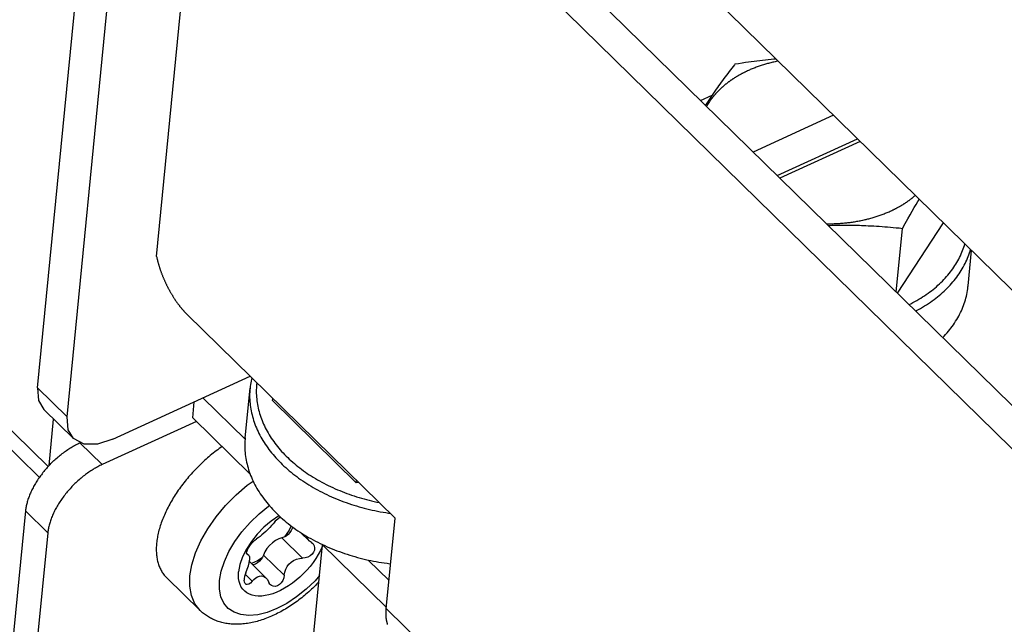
# Model space of a CAD drawing. Extents: x 0 to 594, y 0 to 420.
# Tile 51 of 110: x 520.97 to 524.91, y 117.77 to 120.2. Entities that reach past the tile are written whole.
import ezdxf

# ---------------------------------------------------------------- set-up
doc = ezdxf.new("R2010")
doc.units = 0
doc.header["$LTSCALE"] = 32.67
doc.layers.get('0').update_dxf_attribs({"linetype": 'CONTINUOUS'})
for name, color, linetype in [('CHAMFERS', 7, 'CONTINUOUS'), ('DATUM_AXIS', 7, 'CONTINUOUS'), ('ROUNDS', 7, 'CONTINUOUS')]:
    doc.layers.add(name, color=color, linetype=linetype)

msp = doc.modelspace()

# ---------------------------------------------------------------- linework, layer by layer
at = {"color": 7, "linetype": 'CONTINUOUS'}
for p, q in [((521.0408, 118.7215), (521.9016, 127.5293)), ((521.1597, 118.6051), (522.0204, 127.4128)), ((521.8051, 122.1903), (531.0491, 113.1302)), ((524.7686, 119.13), (524.7825, 119.2721)), ((521.3422, 118.5158), (521.8924, 118.7684)), ((521.8724, 118.5208), (521.8919, 118.7201)), ((521.6624, 118.6017), (521.6687, 118.6657)), ((521.7028, 118.6813), (521.8719, 118.5155)), ((521.0661, 118.6349), (521.185, 118.5185)), ((521.8724, 118.5208), (521.8719, 118.5155)), ((522.0938, 118.1426), (522.1289, 118.1083)), ((522.138, 118.1014), (522.1433, 118.0974)), ((521.8785, 118.0595), (521.8864, 118.0517)), ((521.8822, 118.0538), (521.8799, 118.0548)), ((521.8893, 118.0253), (521.957, 117.959)), ((521.6918, 117.8294), (521.5581, 117.9605))]:
    msp.add_line(p, q, dxfattribs=at)
at = {"color": 9, "linetype": 'CONTINUOUS'}
for p, q in [((523.6967, 119.8738), (523.7437, 119.8953)), ((521.0408, 118.7215), (521.1597, 118.6051)), ((522.0197, 118.1203), (522.1025, 118.0391)), ((521.8791, 118.0568), (521.8822, 118.0538)), ((521.9462, 118.0516), (522.029, 117.9704)), ((521.8726, 117.9746), (521.9011, 117.9466))]:
    msp.add_line(p, q, dxfattribs=at)
at = {"color": 7, "linetype": 'CONTINUOUS'}
for points in [[(524.6666, 118.9232), (524.6668, 118.9234), (524.6727, 118.9295), (524.6785, 118.9358), (524.6841, 118.9421), (524.6896, 118.9485), (524.6949, 118.955), (524.7, 118.9615), (524.7049, 118.9681), (524.7097, 118.9748), (524.7143, 118.9816), (524.7187, 118.9884), (524.723, 118.9952), (524.7271, 119.0022), (524.731, 119.0091), (524.7347, 119.0162), (524.7382, 119.0233), (524.7416, 119.0304), (524.7447, 119.0376), (524.7477, 119.0448), (524.7505, 119.0521), (524.7531, 119.0594), (524.7556, 119.0667), (524.7578, 119.0741), (524.7599, 119.0816), (524.7617, 119.089), (524.7634, 119.0965), (524.7649, 119.104), (524.7662, 119.1116), (524.7673, 119.1191), (524.7682, 119.1267), (524.7686, 119.13)], [(521.0408, 118.7215), (521.045, 118.6706), (521.0661, 118.6349)], [(521.185, 118.5184), (521.164, 118.5534), (521.1597, 118.6051)], [(521.3422, 118.5158), (521.281, 118.4962), (521.2278, 118.4964), (521.185, 118.5184)], [(521.8719, 118.5155), (521.8714, 118.5079), (521.8711, 118.5003), (521.8709, 118.4927), (521.871, 118.485), (521.8712, 118.4774), (521.8717, 118.4697), (521.8723, 118.462), (521.8731, 118.4544), (521.8741, 118.4467), (521.8753, 118.4391), (521.8767, 118.4314), (521.8783, 118.4238), (521.88, 118.4161), (521.882, 118.4085), (521.8841, 118.4009), (521.8864, 118.3933), (521.8889, 118.3857), (521.8916, 118.3782), (521.8945, 118.3706), (521.8975, 118.3631), (521.9008, 118.3557), (521.9042, 118.3482), (521.9078, 118.3408), (521.9115, 118.3334), (521.9155, 118.3261), (521.9196, 118.3188), (521.9239, 118.3115), (521.9284, 118.3043), (521.9331, 118.2971), (521.9379, 118.29), (521.9429, 118.2829), (521.9481, 118.2759), (521.9534, 118.2689), (521.9589, 118.262), (521.9645, 118.2551), (521.9704, 118.2483), (521.9764, 118.2416), (521.9825, 118.2349), (521.9888, 118.2283), (521.9953, 118.2217), (522.0019, 118.2152), (522.0086, 118.2088), (522.0155, 118.2025), (522.0226, 118.1962), (522.0298, 118.19), (522.0372, 118.1839), (522.0446, 118.1779), (522.0523, 118.172), (522.06, 118.1661), (522.0679, 118.1603), (522.076, 118.1546), (522.0841, 118.149), (522.0924, 118.1435), (522.1008, 118.1381), (522.1094, 118.1328), (522.118, 118.1276), (522.1268, 118.1224), (522.1357, 118.1174), (522.1447, 118.1125), (522.1538, 118.1076), (522.163, 118.1029), (522.1723, 118.0983), (522.1818, 118.0938), (522.1913, 118.0894), (522.2009, 118.085), (522.2106, 118.0809), (522.2204, 118.0768), (522.2303, 118.0728), (522.2403, 118.0689), (522.2504, 118.0652), (522.2605, 118.0615), (522.2707, 118.058), (522.281, 118.0546), (522.2913, 118.0513), (522.3018, 118.0482), (522.3122, 118.0451), (522.3228, 118.0422), (522.3334, 118.0394), (522.3441, 118.0367), (522.3548, 118.0342), (522.3655, 118.0317)], [(521.78, 118.4864), (521.7745, 118.4825), (521.7684, 118.4782), (521.7624, 118.4738), (521.7565, 118.4693), (521.7505, 118.4647), (521.7446, 118.4601), (521.7387, 118.4554), (521.7329, 118.4506), (521.7271, 118.4457), (521.7213, 118.4407), (521.7156, 118.4357), (521.7099, 118.4306), (521.7043, 118.4254), (521.6987, 118.4202), (521.6932, 118.4149), (521.6877, 118.4096), (521.6823, 118.4041), (521.6769, 118.3987), (521.6716, 118.3931), (521.6664, 118.3876), (521.6612, 118.3819), (521.6561, 118.3762), (521.651, 118.3705), (521.6461, 118.3647), (521.6412, 118.3589), (521.6363, 118.3531), (521.6316, 118.3471), (521.6269, 118.3412), (521.6223, 118.3352), (521.6177, 118.3292), (521.6133, 118.3232), (521.6089, 118.3171), (521.6046, 118.311), (521.6004, 118.3049), (521.5963, 118.2988), (521.5923, 118.2926), (521.5884, 118.2865), (521.5845, 118.2803), (521.5808, 118.2741), (521.5771, 118.2679), (521.5736, 118.2616), (521.5701, 118.2554), (521.5668, 118.2492), (521.5635, 118.243), (521.5603, 118.2367), (521.5573, 118.2305), (521.5543, 118.2243), (521.5515, 118.2181), (521.5487, 118.2119), (521.5461, 118.2057), (521.5436, 118.1995), (521.5411, 118.1934), (521.5388, 118.1872), (521.5366, 118.1811), (521.5345, 118.175), (521.5325, 118.169), (521.5307, 118.1629), (521.5289, 118.1569), (521.5273, 118.1509), (521.5257, 118.145), (521.5243, 118.1391), (521.523, 118.1332), (521.5218, 118.1274), (521.5208, 118.1216), (521.5198, 118.1159), (521.519, 118.1102), (521.5183, 118.1046), (521.5177, 118.099)], [(522.0082, 118.2092), (522.007, 118.2086), (521.9767, 118.1878), (521.9478, 118.1633), (521.9211, 118.1359), (521.8974, 118.1063), (521.8777, 118.0756), (521.8622, 118.0444), (521.8515, 118.0137), (521.8461, 117.9847)], [(521.9912, 118.1848), (521.9852, 118.1772), (521.9785, 118.1694), (521.9711, 118.1615), (521.9637, 118.1539), (521.9559, 118.1463), (521.9477, 118.139), (521.9397, 118.1322), (521.932, 118.1261), (521.9246, 118.1207), (521.9177, 118.1161)], [(521.9912, 118.1848), (521.9972, 118.1916), (522.0047, 118.1985), (522.013, 118.2048)], [(522.0573, 118.1501), (522.0516, 118.1417), (522.0444, 118.1341), (522.0363, 118.1277), (522.0279, 118.123), (522.0197, 118.1203)], [(522.0573, 118.1681), (522.0485, 118.151), (522.0306, 118.1244)], [(522.0625, 118.1643), (522.062, 118.1612), (522.0601, 118.1557), (522.0573, 118.1501)], [(521.5177, 118.099), (521.5172, 118.0935), (521.5168, 118.088), (521.5166, 118.0826), (521.5164, 118.0772), (521.5164, 118.072), (521.5165, 118.0667), (521.5167, 118.0616), (521.5171, 118.0565), (521.5175, 118.0515), (521.5181, 118.0465), (521.5188, 118.0416), (521.5196, 118.0368), (521.5206, 118.0321), (521.5216, 118.0274), (521.5228, 118.0229), (521.524, 118.0184), (521.5254, 118.014), (521.5269, 118.0097), (521.5286, 118.0054), (521.5303, 118.0013), (521.5321, 117.9972), (521.5341, 117.9933), (521.5362, 117.9894), (521.5384, 117.9856), (521.5406, 117.9819), (521.543, 117.9784), (521.5456, 117.9749), (521.5482, 117.9715), (521.5509, 117.9682), (521.5537, 117.965), (521.5567, 117.962), (521.5581, 117.9605)], [(521.8794, 118.0651), (521.8821, 118.0723), (521.8862, 118.0804), (521.8915, 118.0888), (521.8977, 118.0972), (521.9045, 118.105), (521.9113, 118.1114), (521.9177, 118.1161)], [(522.0197, 118.1203), (522.0071, 118.1164), (521.9942, 118.1098), (521.9816, 118.1008), (521.9699, 118.0899), (521.9598, 118.0776), (521.9517, 118.0647), (521.9462, 118.0516)], [(522.1288, 118.1084), (522.1245, 118.1134), (522.1208, 118.12), (522.1188, 118.1271), (522.1188, 118.1271)], [(522.138, 118.1014), (522.1303, 118.107), (522.1288, 118.1084)], [(522.1433, 118.0974), (522.1447, 118.0959), (522.1491, 118.0886), (522.1508, 118.0803)], [(522.1814, 118.0843), (522.1744, 118.0693), (522.1656, 118.0533), (522.1558, 118.0373), (522.1448, 118.0216), (522.1329, 118.0062), (522.12, 117.9914), (522.1064, 117.9771), (522.0921, 117.9635), (522.0773, 117.9508), (522.062, 117.9389), (522.0463, 117.9281), (522.0305, 117.9184), (522.0146, 117.9099), (521.9988, 117.9027), (521.9832, 117.8967), (521.9679, 117.8921), (521.953, 117.8889), (521.9387, 117.8872), (521.9251, 117.8868), (521.9122, 117.8879), (521.9002, 117.8905), (521.8892, 117.8944), (521.8793, 117.8997), (521.8706, 117.9064), (521.863, 117.9144), (521.8568, 117.9235), (521.8518, 117.9338), (521.8483, 117.9452), (521.8461, 117.9575), (521.8454, 117.9707), (521.8461, 117.9847)], [(521.8799, 118.0548), (521.8794, 118.0555), (521.8785, 118.0593), (521.8794, 118.0651)], [(522.1508, 118.0803), (522.1498, 118.0715), (522.1462, 118.0629), (522.1403, 118.055), (522.1325, 118.0482), (522.1231, 118.043), (522.1129, 118.0399), (522.1025, 118.0391)], [(521.875, 117.9807), (521.8811, 117.9954), (521.8856, 118.0087), (521.8884, 118.0199), (521.8902, 118.0308)], [(521.8822, 118.0538), (521.8858, 118.0523), (521.8864, 118.0517)], [(521.8864, 118.0517), (521.8883, 118.049), (521.8898, 118.0445), (521.8905, 118.0387), (521.8902, 118.0308)], [(521.9404, 118.0402), (521.922, 118.0288), (521.8973, 118.0174)], [(521.9462, 118.0516), (521.9424, 118.0431), (521.9368, 118.0347), (521.9297, 118.027), (521.9217, 118.0205), (521.9133, 118.0156)], [(522.029, 117.9704), (522.0309, 117.9828), (522.0348, 117.9945), (522.0405, 118.0053), (522.0476, 118.0147), (522.0563, 118.0232), (522.0666, 118.0302), (522.0777, 118.0353), (522.0897, 118.0384), (522.1025, 118.0391)], [(522.3655, 118.0317), (522.3762, 118.0295), (522.3869, 118.0273), (522.3976, 118.0253), (522.4084, 118.0234), (522.4192, 118.0216), (522.43, 118.0199), (522.4408, 118.0184), (522.4517, 118.017), (522.4553, 118.0166)], [(521.875, 117.9807), (521.8721, 117.9732), (521.8699, 117.9656), (521.8685, 117.9579), (521.8682, 117.9506)], [(521.9133, 118.0156), (521.905, 118.0128), (521.9022, 118.0126)], [(522.1677, 117.9442), (522.164, 117.9402), (522.1589, 117.9349), (522.1537, 117.9296), (522.1485, 117.9244), (522.1432, 117.9193), (522.1378, 117.9142), (522.1324, 117.9092), (522.127, 117.9043), (522.1215, 117.8994), (522.1159, 117.8946), (522.1103, 117.8898), (522.1047, 117.8852), (522.099, 117.8806), (522.0932, 117.8761), (522.0874, 117.8716), (522.0816, 117.8672), (522.0757, 117.8629), (522.0698, 117.8587), (522.0639, 117.8546), (522.0579, 117.8505), (522.0519, 117.8466), (522.0458, 117.8427), (522.0398, 117.8389), (522.0336, 117.8352), (522.0275, 117.8316), (522.0213, 117.8281), (522.0151, 117.8246), (522.0089, 117.8213), (522.0026, 117.8181), (521.9964, 117.8149), (521.99, 117.8119), (521.9837, 117.809), (521.9774, 117.8061), (521.971, 117.8034), (521.9647, 117.8008), (521.9583, 117.7983), (521.9519, 117.7959), (521.9455, 117.7936), (521.9392, 117.7915), (521.9328, 117.7894), (521.9264, 117.7875), (521.92, 117.7857), (521.9136, 117.784), (521.9073, 117.7825), (521.9009, 117.781), (521.8947, 117.7798), (521.8884, 117.7786), (521.8821, 117.7776), (521.8759, 117.7767), (521.8697, 117.7759), (521.8636, 117.7753), (521.8575, 117.7748), (521.8515, 117.7744), (521.8455, 117.7742), (521.8396, 117.7741), (521.8338, 117.7741), (521.828, 117.7742), (521.8223, 117.7745), (521.8167, 117.7749), (521.8111, 117.7754), (521.8057, 117.7761), (521.8003, 117.7768), (521.7949, 117.7777), (521.7897, 117.7787), (521.7845, 117.7798), (521.7795, 117.7811), (521.7745, 117.7824), (521.7695, 117.7838), (521.7647, 117.7854), (521.76, 117.787), (521.7553, 117.7888), (521.7507, 117.7906), (521.7462, 117.7926), (521.7418, 117.7946), (521.7375, 117.7967), (521.7332, 117.799), (521.7291, 117.8013), (521.725, 117.8037), (521.721, 117.8062), (521.7171, 117.8088), (521.7132, 117.8115), (521.7094, 117.8143), (521.7058, 117.8171), (521.7022, 117.8201), (521.6986, 117.8231), (521.6952, 117.8262), (521.6918, 117.8294)], [(521.8733, 117.9359), (521.8719, 117.9374), (521.8693, 117.9431), (521.8682, 117.9506)], [(521.9011, 117.9466), (521.8942, 117.9393), (521.8873, 117.9347), (521.8811, 117.933), (521.8761, 117.9339), (521.8733, 117.9359)], [(521.9011, 117.9466), (521.9078, 117.9541), (521.915, 117.96), (521.9225, 117.9644), (521.9304, 117.967), (521.9385, 117.9676), (521.9467, 117.9657), (521.9545, 117.9611), (521.9568, 117.9591)], [(521.9568, 117.9591), (521.9617, 117.9533), (521.9675, 117.9422)], [(521.9739, 117.9323), (521.9718, 117.9345), (521.9675, 117.9422)], [(522.029, 117.9704), (522.0271, 117.9596), (522.023, 117.9494), (522.0172, 117.9405), (522.0099, 117.9333), (522.0018, 117.9283), (521.9933, 117.9259), (521.9852, 117.9262), (521.9779, 117.9291), (521.9739, 117.9323)]]:
    msp.add_lwpolyline(points, dxfattribs=at)
at = {"color": 9, "linetype": 'CONTINUOUS'}
for points in [[(521.6513, 117.968), (521.6592, 118.0128), (521.6739, 118.06), (521.6954, 118.1084), (521.723, 118.1569), (521.7562, 118.2045), (521.7942, 118.2501), (521.8361, 118.2927), (521.8811, 118.3313), (521.9043, 118.3479)], [(521.77, 117.9497), (521.7765, 117.9868), (521.7892, 118.0259), (521.8076, 118.066), (521.8311, 118.1058), (521.8596, 118.1451), (521.8922, 118.1824), (521.928, 118.2168), (521.9661, 118.2474), (521.9693, 118.2495)], [(521.6918, 117.8294), (521.6708, 117.8567), (521.6572, 117.889), (521.6507, 117.9264), (521.6513, 117.968)], [(522.1701, 117.9691), (522.1524, 117.9488), (522.1166, 117.9144), (522.0786, 117.8839), (522.0392, 117.8579), (521.9995, 117.837), (521.9604, 117.8218), (521.9228, 117.8126), (521.8877, 117.8095), (521.8558, 117.8128), (521.828, 117.8222), (521.805, 117.8377), (521.7874, 117.8586), (521.7755, 117.8846), (521.7696, 117.9153), (521.77, 117.9497)]]:
    msp.add_lwpolyline(points, dxfattribs=at)
at = {"layer": 'CHAMFERS', "color": 7, "linetype": 'CONTINUOUS'}
for p, q in [((492.5636, 146.3583), (521.0831, 118.4062)), ((492.5287, 146.3146), (521.0481, 118.3626))]:
    msp.add_line(p, q, dxfattribs=at)
msp.add_lwpolyline([(521.0869, 118.4104), (521.0833, 118.4064), (521.0797, 118.4024), (521.0761, 118.3984), (521.0726, 118.3943), (521.0692, 118.3902), (521.0658, 118.3861), (521.0624, 118.3819), (521.0592, 118.3777), (521.056, 118.3735), (521.0528, 118.3693), (521.0497, 118.365), (521.0467, 118.3607), (521.0438, 118.3564), (521.0409, 118.3521), (521.0381, 118.3477), (521.0354, 118.3434), (521.0327, 118.339), (521.0301, 118.3347), (521.0276, 118.3303), (521.0252, 118.3259), (521.0229, 118.3215), (521.0206, 118.3172), (521.0184, 118.3128), (521.0163, 118.3084), (521.0142, 118.304), (521.0123, 118.2997), (521.0104, 118.2953), (521.0087, 118.291), (521.007, 118.2866), (521.0054, 118.2823), (521.0038, 118.278), (521.0024, 118.2737), (521.0011, 118.2695), (520.9998, 118.2653), (520.9987, 118.2611), (520.9976, 118.2569), (520.9966, 118.2527), (520.9957, 118.2486), (520.9949, 118.2445), (520.9942, 118.2405), (520.9936, 118.2365), (520.9931, 118.2325), (520.9926, 118.2286)], dxfattribs=at)
at = {"layer": 'DATUM_AXIS', "color": 7, "linetype": 'CONTINUOUS'}
for p, q in [((521.9127, 121.6223), (531.2425, 112.4781)), ((521.5176, 119.2478), (521.7461, 121.5858)), ((521.7926, 121.5671), (531.1226, 112.4227)), ((523.9116, 120.0298), (523.9001, 120.0283)), ((523.9229, 120.0312), (523.9116, 120.0298)), ((523.9343, 120.0326), (523.9229, 120.0312)), ((523.9456, 120.0339), (523.9343, 120.0326)), ((523.9569, 120.0352), (523.9456, 120.0339)), ((523.9681, 120.0364), (523.9569, 120.0352)), ((523.9794, 120.0376), (523.9681, 120.0364)), ((523.9906, 120.0386), (523.9794, 120.0376)), ((523.9996, 120.0395), (523.9906, 120.0386)), ((523.9952, 120.0287), (523.9908, 120.0277)), ((523.9996, 120.0296), (523.9952, 120.0287)), ((524.0039, 120.0305), (523.9996, 120.0296)), ((524.0079, 120.0313), (524.0039, 120.0305)), ((523.8166, 119.9959), (523.8113, 119.989)), ((523.822, 120.0027), (523.8166, 119.9959)), ((523.8274, 120.0096), (523.822, 120.0027)), ((523.8329, 120.0164), (523.8274, 120.0096)), ((523.8347, 120.0187), (523.8329, 120.0164)), ((523.849, 120.0209), (523.8347, 120.0187)), ((523.8631, 120.023), (523.849, 120.0209)), ((523.8771, 120.0251), (523.8631, 120.023)), ((523.8886, 120.0267), (523.8771, 120.0251)), ((523.8811, 119.9902), (523.8774, 119.9884)), ((523.8848, 119.992), (523.8811, 119.9902)), ((523.8886, 119.9937), (523.8848, 119.992)), ((523.9001, 120.0283), (523.8886, 120.0267)), ((523.8924, 119.9954), (523.8886, 119.9937)), ((523.8962, 119.9971), (523.8924, 119.9954)), ((523.9001, 119.9987), (523.8962, 119.9971)), ((523.904, 120.0003), (523.9001, 119.9987)), ((523.9079, 120.0019), (523.904, 120.0003)), ((523.9118, 120.0035), (523.9079, 120.0019)), ((523.9158, 120.005), (523.9118, 120.0035)), ((523.9198, 120.0065), (523.9158, 120.005)), ((523.9238, 120.008), (523.9198, 120.0065)), ((523.9278, 120.0094), (523.9238, 120.008)), ((523.9319, 120.0109), (523.9278, 120.0094)), ((523.9359, 120.0122), (523.9319, 120.0109)), ((523.94, 120.0136), (523.9359, 120.0122)), ((523.9442, 120.0149), (523.94, 120.0136)), ((523.9483, 120.0163), (523.9442, 120.0149)), ((523.9525, 120.0175), (523.9483, 120.0163)), ((523.9566, 120.0188), (523.9525, 120.0175)), ((523.9608, 120.02), (523.9566, 120.0188)), ((523.9651, 120.0212), (523.9608, 120.02)), ((523.9693, 120.0223), (523.9651, 120.0212)), ((523.9736, 120.0235), (523.9693, 120.0223)), ((523.9779, 120.0246), (523.9736, 120.0235)), ((523.9822, 120.0256), (523.9779, 120.0246)), ((523.9865, 120.0267), (523.9822, 120.0256)), ((523.9908, 120.0277), (523.9865, 120.0267)), ((523.7849, 119.9539), (523.7797, 119.9467)), ((523.7902, 119.961), (523.7849, 119.9539)), ((523.7955, 119.9681), (523.7902, 119.961)), ((523.8007, 119.9751), (523.7955, 119.9681)), ((523.806, 119.9821), (523.8007, 119.9751)), ((523.8113, 119.989), (523.806, 119.9821)), ((523.7541, 119.9105), (523.7488, 119.9027)), ((523.7594, 119.9182), (523.7541, 119.9105)), ((523.7647, 119.9257), (523.7594, 119.9182)), ((523.7691, 119.932), (523.7647, 119.9257)), ((523.7744, 119.9394), (523.7691, 119.932)), ((523.7797, 119.9467), (523.7744, 119.9394)), ((523.7327, 119.8788), (523.7273, 119.8706)), ((523.7381, 119.8869), (523.7327, 119.8788)), ((523.7434, 119.8948), (523.7381, 119.8869)), ((523.7488, 119.9027), (523.7434, 119.8948)), ((523.7219, 119.8623), (523.7167, 119.8542)), ((523.7273, 119.8706), (523.7219, 119.8623)), ((524.229, 119.8146), (523.9077, 119.667)), ((524.0039, 119.5727), (524.3253, 119.7203)), ((524.336, 119.7097), (524.0146, 119.5622)), ((524.5673, 119.4687), (524.5727, 119.4777)), ((524.5444, 119.4296), (524.5527, 119.4439)), ((524.5527, 119.4439), (524.56, 119.4564)), ((524.56, 119.4564), (524.5673, 119.4687)), ((524.3668, 119.3986), (524.3711, 119.3997)), ((524.3711, 119.3997), (524.3753, 119.4008)), ((524.3753, 119.4008), (524.3796, 119.4019)), ((524.3796, 119.4019), (524.3838, 119.4031)), ((524.3838, 119.4031), (524.388, 119.4044)), ((524.388, 119.4044), (524.3922, 119.4056)), ((524.3922, 119.4056), (524.3964, 119.4069)), ((524.3964, 119.4069), (524.4005, 119.4082)), ((524.4005, 119.4082), (524.4046, 119.4095)), ((524.4046, 119.4095), (524.4087, 119.4109)), ((524.4087, 119.4109), (524.4128, 119.4123)), ((524.4128, 119.4123), (524.4168, 119.4137)), ((524.4168, 119.4137), (524.4209, 119.4151)), ((524.4209, 119.4151), (524.4249, 119.4166)), ((524.4249, 119.4166), (524.4289, 119.4181)), ((524.4289, 119.4181), (524.4328, 119.4197)), ((524.4328, 119.4197), (524.4368, 119.4212)), ((524.4368, 119.4212), (524.4407, 119.4228)), ((524.4407, 119.4228), (524.4445, 119.4244)), ((524.4445, 119.4244), (524.4484, 119.4261)), ((524.4484, 119.4261), (524.4522, 119.4277)), ((524.4522, 119.4277), (524.456, 119.4294)), ((524.456, 119.4294), (524.4598, 119.4312)), ((524.4598, 119.4312), (524.4636, 119.4329)), ((524.4636, 119.4329), (524.4673, 119.4347)), ((524.5163, 119.3801), (524.5268, 119.3987)), ((524.5268, 119.3987), (524.5361, 119.4151)), ((524.5361, 119.4151), (524.5444, 119.4296)), ((524.2011, 119.3794), (524.2035, 119.3794)), ((524.2035, 119.3794), (524.2082, 119.3794)), ((524.2081, 119.3725), (524.2167, 119.3729)), ((524.2082, 119.3794), (524.2129, 119.3794)), ((524.2129, 119.3794), (524.2176, 119.3795)), ((524.2167, 119.3729), (524.2257, 119.3731)), ((524.2176, 119.3795), (524.2222, 119.3795)), ((524.2222, 119.3795), (524.2269, 119.3796)), ((524.2257, 119.3731), (524.2346, 119.3734)), ((524.2269, 119.3796), (524.2316, 119.3798)), ((524.2316, 119.3798), (524.2362, 119.38)), ((524.2346, 119.3734), (524.2436, 119.3736)), ((524.2362, 119.38), (524.2409, 119.3802)), ((524.2409, 119.3802), (524.2455, 119.3804)), ((524.2436, 119.3736), (524.2526, 119.3737)), ((524.2455, 119.3804), (524.2501, 119.3807)), ((524.2501, 119.3807), (524.2548, 119.381)), ((524.2526, 119.3737), (524.2615, 119.3738)), ((524.2548, 119.381), (524.2594, 119.3813)), ((524.2594, 119.3813), (524.264, 119.3817)), ((524.2615, 119.3738), (524.2705, 119.3739)), ((524.264, 119.3817), (524.2686, 119.3821)), ((524.2686, 119.3821), (524.2732, 119.3825)), ((524.2705, 119.3739), (524.2794, 119.3739)), ((524.2732, 119.3825), (524.2778, 119.3829)), ((524.2778, 119.3829), (524.2824, 119.3834)), ((524.2794, 119.3739), (524.2883, 119.3739)), ((524.2824, 119.3834), (524.2869, 119.3839)), ((524.2869, 119.3839), (524.2915, 119.3845)), ((524.2883, 119.3739), (524.2973, 119.3738)), ((524.2915, 119.3845), (524.296, 119.3851)), ((524.296, 119.3851), (524.3005, 119.3857)), ((524.2973, 119.3738), (524.3062, 119.3737)), ((524.3005, 119.3857), (524.3051, 119.3863)), ((524.3051, 119.3863), (524.3096, 119.387)), ((524.3062, 119.3737), (524.3151, 119.3735)), ((524.3096, 119.387), (524.3141, 119.3877)), ((524.3141, 119.3877), (524.3185, 119.3884)), ((524.3151, 119.3735), (524.324, 119.3733)), ((524.3185, 119.3884), (524.323, 119.3892)), ((524.323, 119.3892), (524.3275, 119.39)), ((524.324, 119.3733), (524.3329, 119.3731)), ((524.3275, 119.39), (524.3319, 119.3908)), ((524.3319, 119.3908), (524.3363, 119.3917)), ((524.3329, 119.3731), (524.3417, 119.3728)), ((524.3363, 119.3917), (524.3407, 119.3926)), ((524.3407, 119.3926), (524.3451, 119.3935)), ((524.3417, 119.3728), (524.3506, 119.3725)), ((524.3506, 119.3725), (524.3595, 119.3721)), ((524.3516, 119.3949), (524.356, 119.3959)), ((524.356, 119.3959), (524.3603, 119.397)), ((524.3595, 119.3721), (524.3684, 119.3717)), ((524.3684, 119.3717), (524.3794, 119.3712)), ((524.3794, 119.3712), (524.3905, 119.3706)), ((524.3905, 119.3706), (524.4016, 119.3699)), ((524.4016, 119.3699), (524.4128, 119.3692)), ((524.4128, 119.3692), (524.4239, 119.3684)), ((524.4239, 119.3684), (524.4351, 119.3675)), ((524.4351, 119.3675), (524.4463, 119.3666)), ((524.4463, 119.3666), (524.4576, 119.3657)), ((524.4576, 119.3657), (524.4689, 119.3646)), ((524.4689, 119.3646), (524.4803, 119.3636)), ((524.4803, 119.3636), (524.4918, 119.3624)), ((524.4807, 119.1054), (524.5057, 119.361)), ((524.6688, 119.3836), (524.485, 119.1012)), ((524.4918, 119.3624), (524.5057, 119.361)), ((524.5057, 119.361), (524.5163, 119.3801)), ((521.518, 119.2457), (521.5185, 119.2435)), ((521.5185, 119.2435), (521.519, 119.2413)), ((521.5196, 119.2387), (521.5202, 119.2365)), ((521.5202, 119.2365), (521.5207, 119.2343)), ((521.5207, 119.2343), (521.5213, 119.2321)), ((521.5213, 119.2321), (521.5218, 119.2299)), ((521.5218, 119.2299), (521.5224, 119.2277)), ((521.5224, 119.2277), (521.523, 119.2255)), ((521.523, 119.2255), (521.5236, 119.2233)), ((521.5236, 119.2233), (521.5242, 119.221)), ((521.5242, 119.221), (521.5249, 119.2188)), ((521.5249, 119.2188), (521.5255, 119.2166)), ((521.5255, 119.2166), (521.5262, 119.2144)), ((521.5262, 119.2144), (521.5268, 119.2121)), ((521.5268, 119.2121), (521.5275, 119.2099)), ((521.5275, 119.2099), (521.5282, 119.2077)), ((521.5282, 119.2077), (521.5289, 119.2055)), ((521.5289, 119.2055), (521.5296, 119.2032)), ((521.5296, 119.2032), (521.5303, 119.201)), ((521.5303, 119.201), (521.5311, 119.1988)), ((521.5311, 119.1988), (521.5318, 119.1965)), ((521.5318, 119.1965), (521.5326, 119.1943)), ((521.5326, 119.1943), (521.5334, 119.1921)), ((521.5334, 119.1921), (521.5342, 119.1898)), ((521.5342, 119.1898), (521.535, 119.1876)), ((521.535, 119.1876), (521.5358, 119.1854)), ((521.5358, 119.1854), (521.5366, 119.1831)), ((521.5366, 119.1831), (521.5374, 119.1809)), ((521.5374, 119.1809), (521.5383, 119.1787)), ((521.5383, 119.1787), (521.5391, 119.1764)), ((521.5391, 119.1764), (521.54, 119.1742)), ((521.54, 119.1742), (521.5409, 119.172)), ((521.5409, 119.172), (521.5418, 119.1698)), ((521.5418, 119.1698), (521.5427, 119.1675)), ((521.5427, 119.1675), (521.5436, 119.1653)), ((521.5436, 119.1653), (521.5445, 119.1631)), ((521.5445, 119.1631), (521.5454, 119.1609)), ((521.5454, 119.1609), (521.5464, 119.1587)), ((521.5464, 119.1587), (521.5468, 119.1576)), ((521.5468, 119.1576), (521.5478, 119.1554)), ((521.5478, 119.1554), (521.5488, 119.1532)), ((521.5488, 119.1532), (521.5497, 119.151)), ((521.5497, 119.151), (521.5507, 119.1488)), ((521.5507, 119.1488), (521.5517, 119.1466)), ((521.5517, 119.1466), (521.5527, 119.1444)), ((521.5527, 119.1444), (521.5537, 119.1423)), ((521.5537, 119.1423), (521.5548, 119.1401)), ((521.5548, 119.1401), (521.5558, 119.1379)), ((521.5558, 119.1379), (521.5568, 119.1358)), ((521.5568, 119.1358), (521.5579, 119.1336)), ((521.5579, 119.1336), (521.559, 119.1315)), ((521.559, 119.1315), (521.56, 119.1293)), ((521.56, 119.1293), (521.5611, 119.1272)), ((521.5611, 119.1272), (521.5622, 119.125)), ((521.5622, 119.125), (521.5633, 119.1229)), ((521.5633, 119.1229), (521.5644, 119.1208)), ((521.5644, 119.1208), (521.5655, 119.1187)), ((521.5655, 119.1187), (521.5667, 119.1166)), ((521.5667, 119.1166), (521.5678, 119.1145)), ((521.5678, 119.1145), (521.569, 119.1124)), ((521.569, 119.1124), (521.5701, 119.1103)), ((521.5701, 119.1103), (521.5713, 119.1082)), ((521.5713, 119.1082), (521.5724, 119.1062)), ((521.5724, 119.1062), (521.5736, 119.1041)), ((521.5736, 119.1041), (521.5748, 119.1021)), ((521.5748, 119.1021), (521.576, 119.1)), ((521.576, 119.1), (521.5772, 119.098)), ((521.5772, 119.098), (521.5784, 119.096)), ((521.5784, 119.096), (521.5796, 119.094)), ((521.5796, 119.094), (521.5808, 119.0919)), ((521.5808, 119.0919), (521.5821, 119.09)), ((521.5821, 119.09), (521.5833, 119.088)), ((521.5833, 119.088), (521.5846, 119.086)), ((521.5846, 119.086), (521.5858, 119.084)), ((521.5858, 119.084), (521.5871, 119.0821)), ((521.5871, 119.0821), (521.5883, 119.0801)), ((521.5883, 119.0801), (521.5896, 119.0782)), ((521.5896, 119.0782), (521.5909, 119.0763)), ((521.5909, 119.0763), (521.5922, 119.0744)), ((521.5922, 119.0744), (521.5926, 119.0737)), ((521.5926, 119.0737), (521.5939, 119.0718)), ((521.5939, 119.0718), (521.5952, 119.07)), ((521.5952, 119.07), (521.5965, 119.0681)), ((521.5965, 119.0681), (521.5978, 119.0662)), ((521.5978, 119.0662), (521.5991, 119.0644)), ((521.5991, 119.0644), (521.6004, 119.0625)), ((521.6004, 119.0625), (521.6017, 119.0607)), ((521.6017, 119.0607), (521.6031, 119.0589)), ((521.6031, 119.0589), (521.6044, 119.0571)), ((521.6044, 119.0571), (521.6055, 119.0556)), ((521.6055, 119.0556), (521.6066, 119.0541)), ((521.6066, 119.0541), (521.6078, 119.0527)), ((521.6078, 119.0527), (521.6089, 119.0512)), ((521.6089, 119.0512), (521.61, 119.0497)), ((521.61, 119.0497), (521.6112, 119.0483)), ((521.6112, 119.0483), (521.6123, 119.0469)), ((521.6123, 119.0469), (521.6134, 119.0454)), ((521.6134, 119.0454), (521.6146, 119.044)), ((521.6146, 119.044), (521.6157, 119.0426)), ((521.6157, 119.0426), (521.6169, 119.0412)), ((521.6169, 119.0412), (521.618, 119.0398)), ((521.618, 119.0398), (521.6192, 119.0385)), ((521.6192, 119.0385), (521.6203, 119.0371)), ((521.6203, 119.0371), (521.6215, 119.0357)), ((521.6215, 119.0357), (521.6227, 119.0344)), ((521.6227, 119.0344), (521.6238, 119.0331)), ((521.6238, 119.0331), (521.625, 119.0317)), ((521.625, 119.0317), (521.6262, 119.0304)), ((521.6262, 119.0304), (521.6273, 119.0291)), ((521.6273, 119.0291), (521.6285, 119.0278)), ((521.6285, 119.0278), (521.6297, 119.0265)), ((521.6297, 119.0265), (521.6309, 119.0253)), ((521.6309, 119.0253), (521.632, 119.024)), ((521.632, 119.024), (521.6332, 119.0228)), ((521.6332, 119.0228), (521.6344, 119.0215)), ((521.6344, 119.0215), (521.6356, 119.0203)), ((521.6356, 119.0203), (521.6368, 119.0191)), ((521.6368, 119.0191), (521.6379, 119.0179)), ((521.6379, 119.0179), (521.6391, 119.0167)), ((521.6391, 119.0167), (521.6403, 119.0155)), ((521.6403, 119.0155), (522.4732, 118.1992)), ((521.9821, 118.6705), (521.983, 118.6796)), ((522.3176, 118.3416), (521.9821, 118.6705)), ((522.3176, 118.3416), (522.3185, 118.3508)), ((522.3276, 118.3419), (522.3176, 118.3416)), ((522.4377, 117.8357), (522.4732, 118.1992)), ((522.1314, 117.5729), (522.1822, 118.0923)), ((522.3655, 118.0317), (522.4488, 117.9501)), ((522.4368, 117.8217), (522.4369, 117.8226)), ((522.4368, 117.8207), (522.4368, 117.8217)), ((522.4368, 117.8197), (522.4368, 117.8207)), ((522.4368, 117.8187), (522.4368, 117.8197)), ((522.4369, 117.8246), (522.437, 117.8256)), ((522.4369, 117.8236), (522.4369, 117.8246)), ((522.4369, 117.8226), (522.4369, 117.8236)), ((522.437, 117.8266), (522.4371, 117.8276)), ((522.437, 117.8256), (522.437, 117.8266)), ((522.4371, 117.8286), (522.4372, 117.8296)), ((522.4371, 117.8276), (522.4371, 117.8286)), ((522.4372, 117.8306), (522.4373, 117.8317)), ((522.4372, 117.8296), (522.4372, 117.8306)), ((522.4373, 117.8317), (522.4374, 117.8327)), ((522.4374, 117.8327), (522.4375, 117.8337)), ((522.4375, 117.8337), (522.4376, 117.8347)), ((522.4376, 117.8347), (522.4377, 117.8357)), ((522.4368, 117.8177), (522.4368, 117.8187)), ((522.4368, 117.8168), (522.4368, 117.8177)), ((522.4368, 117.8158), (522.4368, 117.8168)), ((522.4368, 117.8148), (522.4368, 117.8158)), ((522.4369, 117.8139), (522.4368, 117.8148)), ((522.4369, 117.8129), (522.4369, 117.8139)), ((522.4369, 117.8119), (522.4369, 117.8129)), ((522.437, 117.811), (522.4369, 117.8119)), ((522.437, 117.81), (522.437, 117.811)), ((522.437, 117.8091), (522.437, 117.81)), ((522.4371, 117.8081), (522.437, 117.8091)), ((522.4372, 117.8072), (522.4371, 117.8081)), ((522.4372, 117.8062), (522.4372, 117.8072)), ((522.4373, 117.8053), (522.4372, 117.8062)), ((522.4374, 117.8044), (522.4373, 117.8053)), ((522.4374, 117.8034), (522.4374, 117.8044)), ((522.4375, 117.8025), (522.4374, 117.8034)), ((522.4376, 117.8019), (522.4375, 117.8025)), ((522.4377, 117.801), (522.4376, 117.8019)), ((522.4378, 117.8001), (522.4377, 117.801)), ((522.438, 117.7979), (522.4379, 117.7988)), ((522.4381, 117.797), (522.438, 117.7979)), ((522.4383, 117.7961), (522.4381, 117.797)), ((522.4384, 117.7952), (522.4383, 117.7961)), ((522.4385, 117.7943), (522.4384, 117.7952)), ((522.4387, 117.7934), (522.4385, 117.7943)), ((522.4388, 117.7925), (522.4387, 117.7934)), ((522.439, 117.7916), (522.4388, 117.7925)), ((522.4391, 117.7907), (522.439, 117.7916)), ((522.4393, 117.7899), (522.4391, 117.7907)), ((522.4394, 117.7893), (522.4393, 117.7899)), ((522.4395, 117.7887), (522.4394, 117.7893)), ((522.4396, 117.7881), (522.4395, 117.7887)), ((522.4397, 117.7875), (522.4396, 117.7881)), ((522.4398, 117.787), (522.4397, 117.7875)), ((522.44, 117.7864), (522.4398, 117.787)), ((522.4401, 117.7858), (522.44, 117.7864)), ((522.4402, 117.7852), (522.4401, 117.7858)), ((522.4403, 117.7847), (522.4402, 117.7852)), ((522.4405, 117.7841), (522.4403, 117.7847)), ((522.4406, 117.7835), (522.4405, 117.7841)), ((522.4407, 117.7829), (522.4406, 117.7835)), ((522.4409, 117.7824), (522.4407, 117.7829)), ((522.441, 117.7818), (522.4409, 117.7824)), ((522.4412, 117.7813), (522.441, 117.7818)), ((522.4413, 117.7807), (522.4412, 117.7813)), ((522.4417, 117.7793), (522.4415, 117.7799)), ((522.4418, 117.7787), (522.4417, 117.7793)), ((522.442, 117.7782), (522.4418, 117.7787)), ((522.4421, 117.7776), (522.442, 117.7782)), ((522.4423, 117.7771), (522.4421, 117.7776)), ((522.4425, 117.7765), (522.4423, 117.7771)), ((522.4426, 117.776), (522.4425, 117.7765)), ((522.4428, 117.7754), (522.4426, 117.776)), ((522.443, 117.7749), (522.4428, 117.7754)), ((522.4431, 117.7744), (522.443, 117.7749)), ((522.4433, 117.7738), (522.4431, 117.7744))]:
    msp.add_line(p, q, dxfattribs=at)
at = {"layer": 'DATUM_AXIS', "color": 9, "linetype": 'CONTINUOUS'}
msp.add_line((522.4377, 117.8368), (523.1211, 117.167), dxfattribs=at)
at = {"layer": 'DATUM_AXIS', "color": 7, "linetype": 'CONTINUOUS'}
for points in [[(523.8774, 119.9884), (523.8755, 119.9875), (523.8737, 119.9866), (523.8718, 119.9857), (523.87, 119.9848), (523.8682, 119.9839), (523.8664, 119.983), (523.8646, 119.982), (523.8628, 119.9811), (523.861, 119.9801), (523.8592, 119.9792), (523.8574, 119.9782), (523.8556, 119.9772), (523.8539, 119.9763), (523.8521, 119.9753), (523.8504, 119.9743), (523.8486, 119.9733), (523.8469, 119.9723), (523.8452, 119.9713), (523.8435, 119.9703), (523.8418, 119.9693), (523.8401, 119.9682), (523.8384, 119.9672), (523.8367, 119.9662), (523.835, 119.9651), (523.8333, 119.9641), (523.8317, 119.963), (523.83, 119.9619), (523.8284, 119.9609), (523.8267, 119.9598), (523.8251, 119.9587), (523.8235, 119.9576), (523.8219, 119.9565), (523.8203, 119.9555), (523.8187, 119.9543), (523.8171, 119.9532), (523.8155, 119.9521), (523.8139, 119.951), (523.8124, 119.9499), (523.8108, 119.9487), (523.8093, 119.9476), (523.8078, 119.9465), (523.8062, 119.9453), (523.8047, 119.9442), (523.8032, 119.943), (523.8017, 119.9418), (523.8002, 119.9407), (523.7987, 119.9395), (523.7973, 119.9383), (523.7958, 119.9371), (523.7943, 119.9359), (523.7929, 119.9347), (523.7914, 119.9335), (523.79, 119.9323), (523.7886, 119.9311), (523.7872, 119.9299), (523.7858, 119.9287), (523.7844, 119.9274), (523.783, 119.9262), (523.7816, 119.925), (523.7803, 119.9237), (523.7789, 119.9225), (523.7776, 119.9212), (523.7762, 119.92), (523.7749, 119.9187), (523.7736, 119.9174), (523.7723, 119.9161), (523.771, 119.9149), (523.7697, 119.9136), (523.7684, 119.9123), (523.7672, 119.911), (523.7659, 119.9097), (523.7646, 119.9084), (523.7634, 119.9071), (523.7622, 119.9058), (523.7609, 119.9045), (523.7597, 119.9031), (523.7585, 119.9018), (523.7573, 119.9005), (523.7562, 119.8992), (523.755, 119.8978), (523.7538, 119.8965), (523.7527, 119.8951), (523.7515, 119.8938), (523.7504, 119.8924), (523.7493, 119.891), (523.7482, 119.8897), (523.7471, 119.8883), (523.746, 119.8869), (523.7449, 119.8856), (523.7438, 119.8842), (523.7428, 119.8828), (523.7417, 119.8814), (523.7407, 119.88), (523.7396, 119.8786), (523.7386, 119.8772), (523.7376, 119.8758), (523.7366, 119.8744), (523.7356, 119.873), (523.7346, 119.8716), (523.7337, 119.8701), (523.7327, 119.8687), (523.7318, 119.8673), (523.7308, 119.8658), (523.7299, 119.8644), (523.729, 119.863), (523.7281, 119.8615), (523.7272, 119.8601), (523.7263, 119.8586), (523.7254, 119.8572), (523.7246, 119.8557), (523.7237, 119.8542), (523.7229, 119.8528), (523.722, 119.8513), (523.7212, 119.8498), (523.7212, 119.8498)], [(524.4673, 119.4347), (524.4691, 119.4356), (524.471, 119.4365), (524.4728, 119.4374), (524.4746, 119.4383), (524.4765, 119.4392), (524.4783, 119.4402), (524.4801, 119.4411), (524.4819, 119.4421), (524.4837, 119.443), (524.4855, 119.444), (524.4872, 119.4449), (524.489, 119.4459), (524.4908, 119.4469), (524.4925, 119.4478), (524.4943, 119.4488), (524.496, 119.4498), (524.4977, 119.4508), (524.4995, 119.4518), (524.5012, 119.4529), (524.5029, 119.4539), (524.5046, 119.4549), (524.5063, 119.4559), (524.508, 119.457), (524.5096, 119.458), (524.5113, 119.4591), (524.513, 119.4601), (524.5146, 119.4612), (524.5163, 119.4622), (524.5179, 119.4633), (524.5195, 119.4644), (524.5212, 119.4655), (524.5228, 119.4666), (524.5244, 119.4677), (524.526, 119.4688), (524.5276, 119.4699), (524.5291, 119.471), (524.5307, 119.4721), (524.5323, 119.4732), (524.5338, 119.4744), (524.5354, 119.4755), (524.5369, 119.4767), (524.5384, 119.4778), (524.5399, 119.479), (524.5414, 119.4801), (524.5429, 119.4813), (524.5444, 119.4825), (524.5459, 119.4836), (524.5474, 119.4848), (524.5489, 119.486), (524.5503, 119.4872), (524.5518, 119.4884), (524.5532, 119.4896), (524.5546, 119.4908), (524.5561, 119.492), (524.5572, 119.493)], [(524.3603, 119.397), (524.3625, 119.3975), (524.3668, 119.3986)], [(524.3451, 119.3935), (524.3473, 119.394), (524.3516, 119.3949)], [(521.5176, 119.2478), (521.5176, 119.2475), (521.518, 119.2457)], [(521.519, 119.2413), (521.5191, 119.2409), (521.5196, 119.2387)], [(522.4379, 117.7988), (522.4378, 117.7997), (522.4378, 117.8001)], [(522.4415, 117.7799), (522.4414, 117.7804), (522.4413, 117.7807)]]:
    msp.add_lwpolyline(points, dxfattribs=at)
at = {"layer": 'ROUNDS', "color": 7, "linetype": 'CONTINUOUS'}
for p, q in [((521.0869, 118.4104), (521.1051, 118.5967)), ((521.6769, 118.5875), (521.2998, 118.4144)), ((521.8923, 118.3764), (521.6624, 118.6017)), ((521.2106, 118.5018), (521.2142, 118.5034)), ((520.9926, 118.2286), (519.6735, 104.7306)), ((521.0818, 118.1412), (519.7732, 104.752)), ((522.4382, 117.8414), (522.1796, 118.0948))]:
    msp.add_line(p, q, dxfattribs=at)
at = {"layer": 'ROUNDS', "color": 9, "linetype": 'CONTINUOUS'}
for p, q in [((521.2998, 118.4144), (521.2106, 118.5018)), ((521.0818, 118.1412), (520.9926, 118.2286))]:
    msp.add_line(p, q, dxfattribs=at)
for points in [[(524.5319, 119.0552), (524.5393, 119.0589), (524.5474, 119.0632), (524.5554, 119.0675), (524.5633, 119.072), (524.5711, 119.0766), (524.5787, 119.0812), (524.5862, 119.086), (524.5936, 119.0908), (524.6008, 119.0958), (524.608, 119.1008), (524.6149, 119.1059), (524.6218, 119.1111), (524.6285, 119.1164), (524.6351, 119.1218), (524.6415, 119.1272), (524.6478, 119.1328), (524.6539, 119.1384), (524.6599, 119.1441), (524.6658, 119.1499), (524.6714, 119.1557), (524.677, 119.1617), (524.6824, 119.1677), (524.6876, 119.1737), (524.6927, 119.1799), (524.6976, 119.1861), (524.7023, 119.1923), (524.7069, 119.1987), (524.7114, 119.2051), (524.7156, 119.2115), (524.7197, 119.218), (524.7237, 119.2246), (524.7274, 119.2312), (524.731, 119.2379), (524.7344, 119.2446), (524.7377, 119.2514), (524.7408, 119.2582), (524.7437, 119.265), (524.7464, 119.2719), (524.749, 119.2789), (524.7514, 119.2859), (524.7536, 119.2929), (524.7553, 119.2988)], [(524.5583, 119.0293), (524.5618, 119.0311), (524.5702, 119.0357), (524.5784, 119.0403), (524.5864, 119.0451), (524.5944, 119.0499), (524.6022, 119.0549), (524.6098, 119.0599), (524.6174, 119.065), (524.6248, 119.0703), (524.6321, 119.0756), (524.6392, 119.081), (524.6462, 119.0865), (524.653, 119.0921), (524.6597, 119.0978), (524.6662, 119.1035), (524.6726, 119.1094), (524.6788, 119.1153), (524.6849, 119.1213), (524.6908, 119.1274), (524.6966, 119.1336), (524.7022, 119.1398), (524.7076, 119.1461), (524.7129, 119.1525), (524.718, 119.159), (524.7229, 119.1655), (524.7277, 119.1721), (524.7323, 119.1787), (524.7368, 119.1854), (524.741, 119.1922), (524.7451, 119.199), (524.749, 119.2059), (524.7528, 119.2129), (524.7563, 119.2198), (524.7597, 119.2269), (524.7629, 119.234), (524.766, 119.2411), (524.7688, 119.2483), (524.7715, 119.2555), (524.774, 119.2628), (524.7763, 119.27), (524.7781, 119.2764)], [(521.9192, 118.7421), (521.9185, 118.7357), (521.9179, 118.7285), (521.9175, 118.7212), (521.9172, 118.7139), (521.9171, 118.7066), (521.9172, 118.6993), (521.9175, 118.692), (521.918, 118.6847), (521.9186, 118.6774), (521.9195, 118.6701), (521.9205, 118.6628), (521.9216, 118.6555), (521.923, 118.6482), (521.9245, 118.6409), (521.9262, 118.6336), (521.9281, 118.6263), (521.9302, 118.6191), (521.9324, 118.6119), (521.9349, 118.6046), (521.9375, 118.5974), (521.9402, 118.5902), (521.9432, 118.5831), (521.9463, 118.576), (521.9496, 118.5689), (521.953, 118.5618), (521.9567, 118.5548), (521.9604, 118.5478), (521.9644, 118.5408), (521.9685, 118.5339), (521.9728, 118.527), (521.9773, 118.5201), (521.9819, 118.5133), (521.9867, 118.5066), (521.9916, 118.4999), (521.9967, 118.4932), (522.002, 118.4866), (522.0074, 118.4801), (522.0129, 118.4736), (522.0187, 118.4672), (522.0245, 118.4608), (522.0305, 118.4545), (522.0367, 118.4482), (522.043, 118.442), (522.0494, 118.4359), (522.056, 118.4299), (522.0628, 118.4239), (522.0696, 118.418), (522.0766, 118.4122), (522.0838, 118.4064), (522.0911, 118.4008), (522.0985, 118.3952), (522.106, 118.3896), (522.1136, 118.3842), (522.1214, 118.3789), (522.1293, 118.3736), (522.1373, 118.3684), (522.1455, 118.3633), (522.1537, 118.3583), (522.1621, 118.3534), (522.1705, 118.3486), (522.1791, 118.3439), (522.1878, 118.3393), (522.1966, 118.3348), (522.2054, 118.3303), (522.2144, 118.326), (522.2235, 118.3218), (522.2326, 118.3176), (522.2419, 118.3136), (522.2512, 118.3097), (522.2606, 118.3059), (522.2701, 118.3022), (522.2797, 118.2986), (522.2894, 118.2951), (522.2991, 118.2917), (522.3089, 118.2884), (522.3188, 118.2853), (522.3287, 118.2822), (522.3387, 118.2793), (522.3487, 118.2765), (522.3588, 118.2737), (522.369, 118.2712), (522.3792, 118.2687), (522.3894, 118.2663), (522.3997, 118.2641), (522.4089, 118.2622)], [(521.8919, 118.7201), (521.8912, 118.7125), (521.8908, 118.7049), (521.8905, 118.6974), (521.8904, 118.6898), (521.8905, 118.6822), (521.8908, 118.6746), (521.8913, 118.667), (521.892, 118.6594), (521.8928, 118.6518), (521.8939, 118.6442), (521.8951, 118.6366), (521.8965, 118.629), (521.8981, 118.6214), (521.8999, 118.6138), (521.9019, 118.6063), (521.904, 118.5987), (521.9064, 118.5912), (521.9089, 118.5837), (521.9116, 118.5762), (521.9144, 118.5687), (521.9175, 118.5613), (521.9207, 118.5539), (521.9242, 118.5465), (521.9278, 118.5391), (521.9315, 118.5318), (521.9355, 118.5245), (521.9396, 118.5173), (521.9439, 118.5101), (521.9483, 118.5029), (521.953, 118.4958), (521.9578, 118.4887), (521.9627, 118.4817), (521.9679, 118.4748), (521.9732, 118.4678), (521.9786, 118.461), (521.9843, 118.4542), (521.9901, 118.4474), (521.996, 118.4407), (522.0021, 118.4341), (522.0084, 118.4275), (522.0148, 118.421), (522.0213, 118.4146), (522.028, 118.4082), (522.0349, 118.402), (522.0419, 118.3957), (522.049, 118.3896), (522.0563, 118.3835), (522.0637, 118.3776), (522.0713, 118.3717), (522.079, 118.3658), (522.0868, 118.3601), (522.0948, 118.3545), (522.1029, 118.3489), (522.1111, 118.3434), (522.1194, 118.338), (522.1279, 118.3328), (522.1365, 118.3276), (522.1451, 118.3224), (522.154, 118.3174), (522.1629, 118.3125), (522.1719, 118.3077), (522.181, 118.303), (522.1903, 118.2984), (522.1996, 118.2939), (522.209, 118.2895), (522.2186, 118.2852), (522.2282, 118.281), (522.2379, 118.277), (522.2477, 118.273), (522.2576, 118.2691), (522.2675, 118.2654), (522.2776, 118.2618), (522.2877, 118.2582), (522.2979, 118.2548), (522.3081, 118.2515), (522.3184, 118.2484), (522.3288, 118.2453), (522.3393, 118.2424), (522.3498, 118.2396), (522.3603, 118.2369), (522.3709, 118.2343), (522.3816, 118.2319), (522.3923, 118.2295), (522.403, 118.2273), (522.4138, 118.2252), (522.4247, 118.2233), (522.4355, 118.2215), (522.4464, 118.2197), (522.4532, 118.2188)]]:
    msp.add_lwpolyline(points, dxfattribs=at)
at = {"layer": 'ROUNDS', "color": 7, "linetype": 'CONTINUOUS'}
for points in [[(521.8988, 118.7621), (521.8975, 118.7561), (521.896, 118.749), (521.8947, 118.7418), (521.8936, 118.7346), (521.8927, 118.7274), (521.8919, 118.7201)], [(521.0869, 118.4104), (521.0907, 118.4144), (521.0946, 118.4184), (521.0985, 118.4223), (521.1025, 118.4262), (521.1065, 118.43), (521.1105, 118.4338), (521.1146, 118.4375), (521.1188, 118.4411), (521.1229, 118.4447), (521.1271, 118.4483), (521.1314, 118.4517), (521.1356, 118.4552), (521.1399, 118.4585), (521.1442, 118.4618), (521.1486, 118.465), (521.1529, 118.4681), (521.1573, 118.4712), (521.1617, 118.4742), (521.1661, 118.4771), (521.1706, 118.4799), (521.175, 118.4827), (521.1794, 118.4854), (521.1839, 118.488), (521.1884, 118.4905), (521.1928, 118.4929), (521.1973, 118.4953), (521.2017, 118.4975), (521.2062, 118.4997), (521.2106, 118.5018)], [(521.2998, 118.4144), (521.2953, 118.4123), (521.2908, 118.4101), (521.2863, 118.4078), (521.2818, 118.4054), (521.2772, 118.403), (521.2727, 118.4004), (521.2682, 118.3978), (521.2637, 118.3951), (521.2592, 118.3923), (521.2548, 118.3894), (521.2503, 118.3865), (521.2459, 118.3834), (521.2414, 118.3803), (521.237, 118.3771), (521.2326, 118.3739), (521.2283, 118.3705), (521.2239, 118.3672), (521.2196, 118.3637), (521.2154, 118.3602), (521.2111, 118.3566), (521.2069, 118.3529), (521.2027, 118.3492), (521.1986, 118.3454), (521.1945, 118.3416), (521.1905, 118.3377), (521.1865, 118.3338), (521.1826, 118.3298), (521.1787, 118.3258), (521.1748, 118.3217), (521.171, 118.3175), (521.1673, 118.3134), (521.1636, 118.3092), (521.16, 118.3049), (521.1564, 118.3006), (521.153, 118.2963), (521.1495, 118.292), (521.1462, 118.2876), (521.1429, 118.2832), (521.1397, 118.2787), (521.1365, 118.2743), (521.1334, 118.2698), (521.1304, 118.2653), (521.1275, 118.2608), (521.1247, 118.2563), (521.1219, 118.2517), (521.1192, 118.2472), (521.1166, 118.2426), (521.1141, 118.2381), (521.1116, 118.2335), (521.1093, 118.229), (521.107, 118.2244), (521.1048, 118.2199), (521.1028, 118.2153), (521.1008, 118.2108), (521.0989, 118.2062), (521.097, 118.2017), (521.0953, 118.1972), (521.0937, 118.1928), (521.0922, 118.1883), (521.0907, 118.1839), (521.0894, 118.1794), (521.0882, 118.1751), (521.087, 118.1707), (521.086, 118.1664), (521.085, 118.1621), (521.0842, 118.1578), (521.0834, 118.1536), (521.0828, 118.1494), (521.0822, 118.1453), (521.0818, 118.1412)]]:
    msp.add_lwpolyline(points, dxfattribs=at)

doc.saveas('drawing.dxf')
